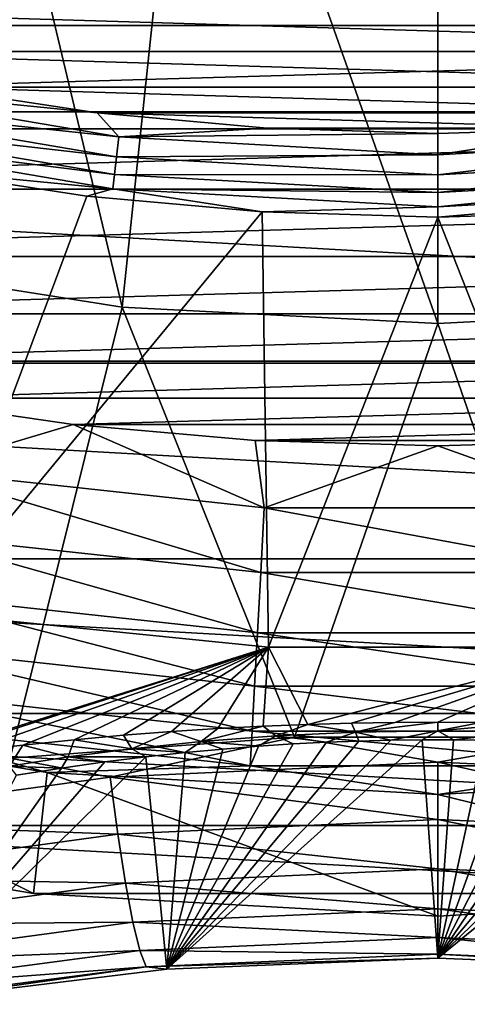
# Model space of a CAD drawing. Header units: metres. Extents: x -101 to 101, y -261 to 23.
# Tile 181 of 256: x 74.18 to 76.66, y -20.49 to -15.03. Entities that reach past the tile are written whole.
import ezdxf

# ---------------------------------------------------------------- set-up
doc = ezdxf.new("R2010")
doc.units = ezdxf.units.M
doc.layers.add('solid_505151_K2442K1000C34', color=7, linetype='CONTINUOUS')

msp = doc.modelspace()

# ---------------------------------------------------------------- linework, layer by layer
at = {"layer": 'solid_505151_K2442K1000C34'}
for points in [[(73.024529, -16.350807, 105.622948), (74.752693, -16.624521, 105.622948), (73.807198, -12.668653, 106.793419)], [(74.752693, -16.624521, 105.622948), (75.146179, -12.880728, 106.793419), (73.807198, -12.668653, 106.793419)], [(74.752693, -16.624521, 105.622948), (76.5, -16.716093, 105.622948), (75.146179, -12.880728, 106.793419)], [(76.5, -16.716093, 105.622948), (76.5, -12.951678, 106.793419), (75.146179, -12.880728, 106.793419)], [(78.247307, -16.624521, 105.622948), (77.853821, -12.880728, 106.793419), (76.5, -12.951678, 106.793419)], [(76.5, -16.716093, 105.622948), (78.247307, -16.624521, 105.622948), (76.5, -12.951678, 106.793419)], [(88.969795, -15.636626, -4), (64.030205, -15.636626, -4), (62.357841, -14.142104, -4)], [(90.642159, -14.142104, -4), (88.969795, -15.636626, -4), (62.357841, -14.142104, -4)], [(66.941154, -14.531477), (67.802338, -15.062739), (86.058846, -14.531477)], [(67.802338, -15.062739), (85.197662, -15.062739), (86.058846, -14.531477)], [(81.157005, -14.953728, 59.599998), (80.246155, -15.2075, 59.599998), (71.84304, -14.953744, 59.599998)], [(80.246155, -15.2075, 59.599998), (72.753899, -15.207512, 59.599998), (71.84304, -14.953744, 59.599998)], [(67.802338, -15.062739), (68.692963, -15.543026), (85.197662, -15.062739)], [(68.692963, -15.543026), (84.307037, -15.543026), (85.197662, -15.062739)], [(80.246155, -15.2075, 59.599998), (79.321655, -15.405844, 59.599998), (72.753899, -15.207512, 59.599998)], [(79.321655, -15.405844, 59.599998), (73.678406, -15.405854, 59.599998), (72.753899, -15.207512, 59.599998)], [(72.963852, -15.492889, 59.655628), (72.988625, -15.384347, 59.614094), (74.7332, -15.680763, 59.614094)], [(72.988625, -15.384347, 59.614094), (73.678406, -15.405854, 59.599998), (74.613205, -15.548047, 59.599998)], [(74.7332, -15.680763, 59.614094), (72.988625, -15.384347, 59.614094), (74.613205, -15.548047, 59.599998)], [(79.321655, -15.405844, 59.599998), (78.386856, -15.54804, 59.599998), (73.678406, -15.405854, 59.599998)], [(78.386856, -15.54804, 59.599998), (74.613205, -15.548047, 59.599998), (73.678406, -15.405854, 59.599998)], [(72.941956, -15.58881, 59.722267), (72.963852, -15.492889, 59.655628), (74.720734, -15.791396, 59.655628)], [(74.720734, -15.791396, 59.655628), (72.963852, -15.492889, 59.655628), (74.7332, -15.680763, 59.614094)], [(68.692963, -15.543026), (69.610016, -15.97071), (84.307037, -15.543026)], [(69.610016, -15.97071), (83.389984, -15.97071), (84.307037, -15.543026)], [(78.386856, -15.54804, 59.599998), (77.445168, -15.633567, 59.599998), (74.613205, -15.548047, 59.599998)], [(77.445168, -15.633567, 59.599998), (75.554886, -15.633571, 59.599998), (74.613205, -15.548047, 59.599998)], [(74.7332, -15.680763, 59.614094), (74.613205, -15.548047, 59.599998), (75.554886, -15.633571, 59.599998)], [(72.924179, -15.666691, 59.810238), (72.941956, -15.58881, 59.722267), (74.709724, -15.889165, 59.722267)], [(74.709724, -15.889165, 59.722267), (72.941956, -15.58881, 59.722267), (74.720734, -15.791396, 59.655628)], [(87.140663, -16.934464, -4), (65.859337, -16.934464, -4), (64.030205, -15.636626, -4)], [(88.969795, -15.636626, -4), (87.140663, -16.934464, -4), (64.030205, -15.636626, -4)], [(74.7332, -15.680763, 59.614094), (75.554886, -15.633571, 59.599998), (76.500031, -15.662112, 59.599998)], [(76.5, -15.779984, 59.614094), (74.7332, -15.680763, 59.614094), (76.500031, -15.662112, 59.599998)], [(77.445168, -15.633567, 59.599998), (76.500031, -15.662112, 59.599998), (75.554886, -15.633571, 59.599998)], [(76.5, -15.779984, 59.614094), (76.500031, -15.662112, 59.599998), (77.445168, -15.633567, 59.599998)], [(78.2668, -15.680763, 59.614094), (76.5, -15.779984, 59.614094), (77.445168, -15.633567, 59.599998)], [(74.700775, -15.968547, 59.810238), (73.593163, -15.862133, 59.914131), (72.924179, -15.666691, 59.810238)], [(74.700775, -15.968547, 59.810238), (72.924179, -15.666691, 59.810238), (74.709724, -15.889165, 59.722267)], [(74.720734, -15.791396, 59.655628), (74.7332, -15.680763, 59.614094), (76.5, -15.779984, 59.614094)], [(76.5, -15.891317, 59.655628), (76.5, -15.779984, 59.614094), (78.2668, -15.680763, 59.614094)], [(78.279266, -15.791396, 59.655628), (76.5, -15.891317, 59.655628), (78.2668, -15.680763, 59.614094)], [(74.709724, -15.889165, 59.722267), (74.720734, -15.791396, 59.655628), (76.5, -15.891317, 59.655628)], [(76.5, -15.891317, 59.655628), (74.720734, -15.791396, 59.655628), (76.5, -15.779984, 59.614094)], [(76.5, -15.989705, 59.722267), (76.5, -15.891317, 59.655628), (78.279266, -15.791396, 59.655628)], [(78.290276, -15.889165, 59.722267), (76.5, -15.989705, 59.722267), (78.279266, -15.791396, 59.655628)], [(73.693428, -18.320314, 66.448959), (73.593163, -15.862133, 59.914131), (74.556198, -16.008703, 59.914131)], [(74.700775, -15.968547, 59.810238), (74.556198, -16.008703, 59.914131), (73.593163, -15.862133, 59.914131)], [(74.700775, -15.968547, 59.810238), (74.709724, -15.889165, 59.722267), (76.5, -15.989705, 59.722267)], [(76.5, -15.989705, 59.722267), (74.709724, -15.889165, 59.722267), (76.5, -15.891317, 59.655628)], [(76.5, -16.06959, 59.810238), (76.5, -15.989705, 59.722267), (78.290276, -15.889165, 59.722267)], [(78.299225, -15.968547, 59.810238), (76.5, -16.06959, 59.810238), (78.290276, -15.889165, 59.722267)], [(69.610016, -15.97071), (70.550385, -16.344343), (83.389984, -15.97071)], [(70.550385, -16.344343), (82.449615, -16.344343), (83.389984, -15.97071)], [(74.700775, -15.968547, 59.810238), (75.526321, -16.096861, 59.914131), (74.556198, -16.008703, 59.914131)], [(76.5, -16.06959, 59.810238), (75.526321, -16.096861, 59.914131), (74.700775, -15.968547, 59.810238)], [(76.5, -16.06959, 59.810238), (74.700775, -15.968547, 59.810238), (76.5, -15.989705, 59.722267)], [(78.299225, -15.968547, 59.810238), (77.473679, -16.096861, 59.914131), (76.5, -16.126282, 59.914131)], [(78.299225, -15.968547, 59.810238), (76.5, -16.126282, 59.914131), (76.5, -16.06959, 59.810238)], [(73.693428, -18.320314, 66.448959), (74.556198, -16.008703, 59.914131), (75.526321, -16.096861, 59.914131)], [(75.561264, -18.510256, 66.448959), (73.693428, -18.320314, 66.448959), (75.526321, -16.096861, 59.914131)], [(76.5, -16.06959, 59.810238), (76.5, -16.126282, 59.914131), (75.526321, -16.096861, 59.914131)], [(75.561264, -18.510256, 66.448959), (75.526321, -16.096861, 59.914131), (76.5, -16.126282, 59.914131)], [(77.438736, -18.510256, 66.448959), (76.5, -16.126282, 59.914131), (77.473679, -16.096861, 59.914131)], [(77.438736, -18.510256, 66.448959), (75.561264, -18.510256, 66.448959), (76.5, -16.126282, 59.914131)], [(70.550385, -16.344343), (71.510895, -16.662663), (82.449615, -16.344343)], [(71.510895, -16.662663), (81.489105, -16.662663), (82.449615, -16.344343)], [(74.131058, -19.125385, 104.636841), (74.752693, -16.624521, 105.622948), (73.024529, -16.350807, 105.622948)], [(74.131058, -19.125385, 104.636841), (75.70652, -19.008888, 104.738861), (74.752693, -16.624521, 105.622948)], [(75.70652, -19.008888, 104.738861), (76.5, -16.716093, 105.622948), (74.752693, -16.624521, 105.622948)], [(77.293488, -19.008888, 104.738861), (78.247307, -16.624521, 105.622948), (76.5, -16.716093, 105.622948)], [(71.510895, -16.662663), (72.488297, -16.924589), (81.489105, -16.662663)], [(72.488297, -16.924589), (80.511703, -16.924589), (81.489105, -16.662663)], [(75.70652, -19.008888, 104.738861), (77.293488, -19.008888, 104.738861), (76.5, -16.716093, 105.622948)], [(85.177757, -18.019331, -4), (67.822243, -18.019331, -4), (65.859337, -16.934464, -4)], [(87.140663, -16.934464, -4), (85.177757, -18.019331, -4), (65.859337, -16.934464, -4)], [(72.488297, -16.924589), (73.479271, -17.129236), (80.511703, -16.924589)], [(73.479271, -17.129236), (79.520729, -17.129236), (80.511703, -16.924589)], [(73.479271, -17.129236), (74.480476, -17.275909), (79.520729, -17.129236)], [(73.626183, -17.529528, -0.03452), (74.480476, -17.275909), (73.479271, -17.129236)], [(74.480476, -17.275909), (78.519524, -17.275909), (79.520729, -17.129236)], [(75.5383, -17.737484, -0.03452), (74.480476, -17.275909), (73.626183, -17.529528, -0.03452)], [(74.480476, -17.275909), (75.488525, -17.364115), (78.519524, -17.275909)], [(75.5383, -17.737484, -0.03452), (75.488525, -17.364115), (74.480476, -17.275909)], [(75.488525, -17.364115), (77.511475, -17.364115), (78.519524, -17.275909)], [(75.488525, -17.364115), (76.5, -17.393549), (77.511475, -17.364115)], [(75.5383, -17.737484, -0.03452), (76.5, -17.393549), (75.488525, -17.364115)], [(77.4617, -17.737484, -0.03452), (76.5, -17.393549), (75.5383, -17.737484, -0.03452)], [(77.4617, -17.737484, -0.03452), (77.511475, -17.364115), (76.5, -17.393549)], [(73.626183, -17.529528, -0.03452), (73.568054, -17.884098, -0.137706), (75.518852, -18.09626, -0.137706)], [(75.5383, -17.737484, -0.03452), (73.626183, -17.529528, -0.03452), (75.518852, -18.09626, -0.137706)], [(75.5383, -17.737484, -0.03452), (75.518852, -18.09626, -0.137706), (77.481148, -18.09626, -0.137706)], [(77.4617, -17.737484, -0.03452), (75.5383, -17.737484, -0.03452), (77.481148, -18.09626, -0.137706)], [(73.568054, -17.884098, -0.137706), (73.514046, -18.213524, -0.305955), (75.500778, -18.429594, -0.305955)], [(75.518852, -18.09626, -0.137706), (73.568054, -17.884098, -0.137706), (75.500778, -18.429594, -0.305955)], [(83.105621, -18.877649, -4), (69.894379, -18.877649, -4), (67.822243, -18.019331, -4)], [(85.177757, -18.019331, -4), (83.105621, -18.877649, -4), (67.822243, -18.019331, -4)], [(75.518852, -18.09626, -0.137706), (75.500778, -18.429594, -0.305955), (77.499222, -18.429594, -0.305955)], [(77.481148, -18.09626, -0.137706), (75.518852, -18.09626, -0.137706), (77.499222, -18.429594, -0.305955)], [(73.514046, -18.213524, -0.305955), (73.466049, -18.5063, -0.533388), (75.484711, -18.725843, -0.533388)], [(75.500778, -18.429594, -0.305955), (73.514046, -18.213524, -0.305955), (75.484711, -18.725843, -0.533388)], [(73.599892, -19.12779, 68.944893), (73.693428, -18.320314, 66.448959), (75.561264, -18.510256, 66.448959)], [(75.500778, -18.429594, -0.305955), (75.484711, -18.725843, -0.533388), (77.515289, -18.725843, -0.533388)], [(77.499222, -18.429594, -0.305955), (75.500778, -18.429594, -0.305955), (77.515289, -18.725843, -0.533388)], [(73.466049, -18.5063, -0.533388), (73.425735, -18.752193, -0.812059), (75.471222, -18.974653, -0.812059)], [(75.484711, -18.725843, -0.533388), (73.466049, -18.5063, -0.533388), (75.471222, -18.974653, -0.812059)], [(73.665939, -19.118622, 68.884865), (73.599892, -19.12779, 68.944893), (75.561264, -18.510256, 66.448959)], [(73.90773, -19.086721, 68.676933), (73.665939, -19.118622, 68.884865), (75.561264, -18.510256, 66.448959)], [(74.202591, -19.051863, 68.449883), (73.90773, -19.086721, 68.676933), (75.561264, -18.510256, 66.448959)], [(74.486137, -19.022524, 68.258698), (74.202591, -19.051863, 68.449883), (75.561264, -18.510256, 66.448959)], [(74.759636, -18.997927, 68.098717), (74.486137, -19.022524, 68.258698), (75.561264, -18.510256, 66.448959)], [(75.02446, -18.977551, 67.9664), (74.759636, -18.997927, 68.098717), (75.561264, -18.510256, 66.448959)], [(75.281815, -18.961031, 67.8591), (75.02446, -18.977551, 67.9664), (75.561264, -18.510256, 66.448959)], [(75.532944, -18.948042, 67.774567), (75.281815, -18.961031, 67.8591), (75.561264, -18.510256, 66.448959)], [(75.779198, -18.938215, 67.71064), (75.532944, -18.948042, 67.774567), (75.561264, -18.510256, 66.448959)], [(75.779198, -18.938215, 67.71064), (75.561264, -18.510256, 66.448959), (77.438736, -18.510256, 66.448959)], [(76.021492, -18.931284, 67.665794), (75.779198, -18.938215, 67.71064), (77.438736, -18.510256, 66.448959)], [(76.261337, -18.927254, 67.639496), (76.021492, -18.931284, 67.665794), (77.438736, -18.510256, 66.448959)], [(76.499992, -18.925932, 67.630829), (76.261337, -18.927254, 67.639496), (77.438736, -18.510256, 66.448959)], [(76.738647, -18.92725, 67.639481), (76.499992, -18.925932, 67.630829), (77.438736, -18.510256, 66.448959)], [(73.425735, -18.752193, -0.812059), (73.394516, -18.942616, -1.132233), (75.460777, -19.167336, -1.132233)], [(75.471222, -18.974653, -0.812059), (73.425735, -18.752193, -0.812059), (75.460777, -19.167336, -1.132233)], [(75.484711, -18.725843, -0.533388), (75.471222, -18.974653, -0.812059), (77.528778, -18.974653, -0.812059)], [(77.515289, -18.725843, -0.533388), (75.484711, -18.725843, -0.533388), (77.528778, -18.974653, -0.812059)], [(80.950432, -19.498554, -4), (72.049568, -19.498554, -4), (69.894379, -18.877649, -4)], [(83.105621, -18.877649, -4), (80.950432, -19.498554, -4), (69.894379, -18.877649, -4)], [(72.199692, -18.840872, -1.482362), (72.049568, -19.498554, -4), (74.26062, -19.874233, -4)], [(72.199692, -18.840872, -1.482362), (74.26062, -19.874233, -4), (74.336243, -19.203886, -1.482362)], [(73.394516, -18.942616, -1.132233), (72.199692, -18.840872, -1.482362), (74.336243, -19.203886, -1.482362)], [(75.603149, -19.001095, 67.961166), (75.532944, -18.948042, 67.774567), (75.779198, -18.938215, 67.71064)], [(75.603149, -19.001095, 67.961166), (75.779198, -18.938215, 67.71064), (76.04361, -18.980719, 67.843658)], [(76.04361, -18.980719, 67.843658), (75.779198, -18.938215, 67.71064), (76.021492, -18.931284, 67.665794)], [(76.04361, -18.980719, 67.843658), (76.021492, -18.931284, 67.665794), (76.261337, -18.927254, 67.639496)], [(76.04361, -18.980719, 67.843658), (76.261337, -18.927254, 67.639496), (76.499992, -18.925932, 67.630829)], [(76.04361, -18.980719, 67.843658), (76.499992, -18.925932, 67.630829), (76.499992, -18.973635, 67.803001)], [(76.499992, -18.973635, 67.803001), (76.499992, -18.925932, 67.630829), (76.738647, -18.92725, 67.639481)], [(76.499992, -18.973635, 67.803001), (76.738647, -18.92725, 67.639481), (76.978485, -18.931284, 67.665794)], [(76.499992, -18.973635, 67.803001), (76.978485, -18.931284, 67.665794), (76.956367, -18.980715, 67.843643)], [(75.460777, -19.167336, -1.132233), (73.394516, -18.942616, -1.132233), (74.336243, -19.203886, -1.482362)], [(74.806076, -19.072245, 68.375107), (74.759636, -18.997927, 68.098717), (75.02446, -18.977551, 67.9664)], [(74.806076, -19.072245, 68.375107), (75.02446, -18.977551, 67.9664), (75.189369, -19.032455, 68.142891)], [(75.189369, -19.032455, 68.142891), (75.02446, -18.977551, 67.9664), (75.281815, -18.961031, 67.8591)], [(75.189369, -19.032455, 68.142891), (75.281815, -18.961031, 67.8591), (75.532944, -18.948042, 67.774567)], [(75.189369, -19.032455, 68.142891), (75.532944, -18.948042, 67.774567), (75.603149, -19.001095, 67.961166)], [(75.471222, -18.974653, -0.812059), (75.460777, -19.167336, -1.132233), (77.539223, -19.167336, -1.132233)], [(77.528778, -18.974653, -0.812059), (75.471222, -18.974653, -0.812059), (77.539223, -19.167336, -1.132233)], [(75.603149, -19.001095, 67.961166), (76.04361, -18.980719, 67.843658), (75.883102, -19.036821, 68.268784)], [(76.04361, -18.980719, 67.843658), (76.062828, -19.030024, 68.224922), (75.883102, -19.036821, 68.268784)], [(76.04361, -18.980719, 67.843658), (76.499992, -18.973635, 67.803001), (76.239059, -19.02561, 68.196503)], [(76.04361, -18.980719, 67.843658), (76.239059, -19.02561, 68.196503), (76.062828, -19.030024, 68.224922)], [(76.499992, -18.973635, 67.803001), (76.413307, -19.023441, 68.182632), (76.239059, -19.02561, 68.196503)], [(76.499992, -18.973635, 67.803001), (76.586906, -19.023443, 68.182632), (76.413307, -19.023441, 68.182632)], [(76.499992, -18.973635, 67.803001), (76.956367, -18.980715, 67.843643), (76.586906, -19.023443, 68.182632)], [(76.956367, -18.980715, 67.843643), (76.761147, -19.025614, 68.196526), (76.586906, -19.023443, 68.182632)], [(74.684845, -19.230379, 104.610367), (75.70652, -19.008888, 104.738861), (74.131058, -19.125385, 104.636841)], [(74.45298, -19.118149, 68.645042), (74.202591, -19.051863, 68.449883), (74.486137, -19.022524, 68.258698)], [(74.45298, -19.118149, 68.645042), (74.486137, -19.022524, 68.258698), (74.806076, -19.072245, 68.375107)], [(74.806076, -19.072245, 68.375107), (74.486137, -19.022524, 68.258698), (74.759636, -18.997927, 68.098717)], [(76.5, -19.147026, 104.68129), (75.70652, -19.008888, 104.738861), (74.684845, -19.230379, 104.610367)], [(74.806076, -19.072245, 68.375107), (75.189369, -19.032455, 68.142891), (75.101303, -19.093462, 68.634224)], [(74.999489, -20.293842, 102.772926), (76.239059, -19.02561, 68.196503), (76.413307, -19.023441, 68.182632)], [(76.499825, -20.23321, 102.831848), (74.999489, -20.293842, 102.772926), (76.413307, -19.023441, 68.182632)], [(74.999489, -20.293842, 102.772926), (76.062828, -19.030024, 68.224922), (76.239059, -19.02561, 68.196503)], [(74.999489, -20.293842, 102.772926), (75.883102, -19.036821, 68.268784), (76.062828, -19.030024, 68.224922)], [(74.999489, -20.293842, 102.772926), (75.698433, -19.046223, 68.329338), (75.883102, -19.036821, 68.268784)], [(74.999489, -20.293842, 102.772926), (75.507706, -19.058506, 68.408424), (75.698433, -19.046223, 68.329338)], [(75.189369, -19.032455, 68.142891), (75.30912, -19.074091, 68.508995), (75.101303, -19.093462, 68.634224)], [(75.189369, -19.032455, 68.142891), (75.603149, -19.001095, 67.961166), (75.507706, -19.058506, 68.408424)], [(75.189369, -19.032455, 68.142891), (75.507706, -19.058506, 68.408424), (75.30912, -19.074091, 68.508995)], [(75.603149, -19.001095, 67.961166), (75.698433, -19.046223, 68.329338), (75.507706, -19.058506, 68.408424)], [(75.603149, -19.001095, 67.961166), (75.883102, -19.036821, 68.268784), (75.698433, -19.046223, 68.329338)], [(76.5, -19.147026, 104.68129), (77.293488, -19.008888, 104.738861), (75.70652, -19.008888, 104.738861)], [(76.499825, -20.23321, 102.831848), (76.413307, -19.023441, 68.182632), (76.586906, -19.023443, 68.182632)], [(76.499825, -20.23321, 102.831848), (76.586906, -19.023443, 68.182632), (76.761147, -19.025614, 68.196526)], [(76.499825, -20.23321, 102.831848), (76.761147, -19.025614, 68.196526), (76.937386, -19.030029, 68.224968)], [(76.499825, -20.23321, 102.831848), (76.937386, -19.030029, 68.224968), (77.117119, -19.036833, 68.268845)], [(76.499825, -20.23321, 102.831848), (77.117119, -19.036833, 68.268845), (77.301796, -19.046236, 68.329422)], [(76.499825, -20.23321, 102.831848), (77.301796, -19.046236, 68.329422), (77.492516, -19.058523, 68.408524)], [(78.315155, -19.230379, 104.610367), (77.293488, -19.008888, 104.738861), (76.5, -19.147026, 104.68129)], [(74.127296, -19.16851, 68.943672), (73.90773, -19.086721, 68.676933), (74.202591, -19.051863, 68.449883)], [(74.127296, -19.16851, 68.943672), (74.202591, -19.051863, 68.449883), (74.45298, -19.118149, 68.645042)], [(74.45298, -19.118149, 68.645042), (74.806076, -19.072245, 68.375107), (74.883438, -19.117138, 68.787506)], [(74.806076, -19.072245, 68.375107), (75.101303, -19.093462, 68.634224), (74.883438, -19.117138, 68.787506)], [(74.999489, -20.293842, 102.772926), (74.883438, -19.117138, 68.787506), (75.101303, -19.093462, 68.634224)], [(74.999489, -20.293842, 102.772926), (75.30912, -19.074091, 68.508995), (75.507706, -19.058506, 68.408424)], [(74.999489, -20.293842, 102.772926), (75.101303, -19.093462, 68.634224), (75.30912, -19.074091, 68.508995)], [(76.499825, -20.23321, 102.831848), (77.492516, -19.058523, 68.408524), (77.691116, -19.074112, 68.509125)], [(76.499825, -20.23321, 102.831848), (77.691116, -19.074112, 68.509125), (77.898933, -19.093485, 68.634384)], [(78.000206, -20.293818, 102.772957), (76.499825, -20.23321, 102.831848), (77.898933, -19.093485, 68.634384)], [(74.684845, -19.230379, 104.610367), (74.131058, -19.125385, 104.636841), (72.897331, -19.477564, 104.39933)], [(73.502754, -20.476393, 102.595131), (74.655098, -19.145668, 68.972435), (74.883438, -19.117138, 68.787506)], [(74.999489, -20.293842, 102.772926), (73.502754, -20.476393, 102.595131), (74.883438, -19.117138, 68.787506)], [(73.502754, -20.476393, 102.595131), (74.4161, -19.179626, 69.193016), (74.655098, -19.145668, 68.972435)], [(74.127296, -19.16851, 68.943672), (74.45298, -19.118149, 68.645042), (74.4161, -19.179626, 69.193016)], [(74.45298, -19.118149, 68.645042), (74.655098, -19.145668, 68.972435), (74.4161, -19.179626, 69.193016)], [(74.45298, -19.118149, 68.645042), (74.883438, -19.117138, 68.787506), (74.655098, -19.145668, 68.972435)], [(76.5, -19.147026, 104.68129), (74.684845, -19.230379, 104.610367), (76.5, -19.464622, 104.478539)], [(76.5, -19.147026, 104.68129), (76.5, -19.464622, 104.478539), (78.272919, -19.545527, 104.408195)], [(78.315155, -19.230379, 104.610367), (76.5, -19.147026, 104.68129), (78.272919, -19.545527, 104.408195)], [(73.502754, -20.476393, 102.595131), (74.166878, -19.219538, 69.453064), (74.4161, -19.179626, 69.193016)], [(74.127296, -19.16851, 68.943672), (74.4161, -19.179626, 69.193016), (74.166878, -19.219538, 69.453064)], [(74.336243, -19.203886, -1.482362), (74.26062, -19.874233, -4), (76.5, -20, -4)], [(75.460777, -19.167336, -1.132233), (74.336243, -19.203886, -1.482362), (76.5, -19.325401, -1.482362)], [(74.336243, -19.203886, -1.482362), (76.5, -20, -4), (76.5, -19.325401, -1.482362)], [(77.539223, -19.167336, -1.132233), (75.460777, -19.167336, -1.132233), (76.5, -19.325401, -1.482362)], [(77.539223, -19.167336, -1.132233), (76.5, -19.325401, -1.482362), (78.663757, -19.203886, -1.482362)], [(76.5, -19.325401, -1.482362), (78.73938, -19.874233, -4), (78.663757, -19.203886, -1.482362)], [(74.684845, -19.230379, 104.610367), (72.897331, -19.477564, 104.39933), (74.727081, -19.545527, 104.408195)], [(74.684845, -19.230379, 104.610367), (74.727081, -19.545527, 104.408195), (76.5, -19.464622, 104.478539)], [(76.5, -19.325401, -1.482362), (76.5, -20, -4), (78.73938, -19.874233, -4)], [(72.897331, -19.477564, 104.39933), (72.980843, -19.785479, 104.198853), (74.727081, -19.545527, 104.408195)], [(76.5, -19.464622, 104.478539), (74.727081, -19.545527, 104.408195), (76.5, -19.738556, 104.219818)], [(76.5, -19.464622, 104.478539), (76.5, -19.738556, 104.219818), (78.230247, -19.816814, 104.150208)], [(78.272919, -19.545527, 104.408195), (76.5, -19.464622, 104.478539), (78.230247, -19.816814, 104.150208)], [(78.73938, -19.874233, -4), (74.26062, -19.874233, -4), (72.049568, -19.498554, -4)], [(80.950432, -19.498554, -4), (78.73938, -19.874233, -4), (72.049568, -19.498554, -4)], [(74.727081, -19.545527, 104.408195), (72.980843, -19.785479, 104.198853), (74.769753, -19.816814, 104.150208)], [(74.727081, -19.545527, 104.408195), (74.769753, -19.816814, 104.150208), (76.5, -19.738556, 104.219818)], [(76.5, -19.738556, 104.219818), (74.769753, -19.816814, 104.150208), (76.5, -19.959101, 103.914314)], [(76.5, -19.738556, 104.219818), (76.5, -19.959101, 103.914314), (78.188667, -20.034615, 103.845566)], [(78.230247, -19.816814, 104.150208), (76.5, -19.738556, 104.219818), (78.188667, -20.034615, 103.845566)], [(72.980843, -19.785479, 104.198853), (73.065094, -20.048965, 103.943024), (74.769753, -19.816814, 104.150208)], [(74.769753, -19.816814, 104.150208), (73.065094, -20.048965, 103.943024), (74.811333, -20.034615, 103.845566)], [(74.769753, -19.816814, 104.150208), (74.811333, -20.034615, 103.845566), (76.5, -19.959101, 103.914314)], [(78.73938, -19.874233, -4), (76.5, -20, -4), (74.26062, -19.874233, -4)], [(76.5, -19.959101, 103.914314), (74.811333, -20.034615, 103.845566), (76.5, -20.118433, 103.572868)], [(76.5, -19.959101, 103.914314), (76.5, -20.118433, 103.572868), (78.149643, -20.191195, 103.505074)], [(78.188667, -20.034615, 103.845566), (76.5, -19.959101, 103.914314), (78.149643, -20.191195, 103.505074)], [(73.065094, -20.048965, 103.943024), (73.147095, -20.258675, 103.640907), (74.811333, -20.034615, 103.845566)], [(74.811333, -20.034615, 103.845566), (73.147095, -20.258675, 103.640907), (74.850365, -20.191195, 103.505074)], [(74.811333, -20.034615, 103.845566), (74.850365, -20.191195, 103.505074), (76.5, -20.118433, 103.572868)], [(76.5, -20.118433, 103.572868), (74.850365, -20.191195, 103.505074), (76.5, -20.210894, 103.207596)], [(76.5, -20.118433, 103.572868), (76.5, -20.210894, 103.207596), (78.114555, -20.281, 103.140823)], [(78.149643, -20.191195, 103.505074), (76.5, -20.118433, 103.572868), (78.114555, -20.281, 103.140823)], [(73.147095, -20.258675, 103.640907), (73.223923, -20.407162, 103.30323), (74.850365, -20.191195, 103.505074)], [(74.850365, -20.191195, 103.505074), (73.223923, -20.407162, 103.30323), (74.885445, -20.281, 103.140823)], [(74.850365, -20.191195, 103.505074), (74.885445, -20.281, 103.140823), (76.5, -20.210894, 103.207596)], [(76.5, -20.210894, 103.207596), (74.885445, -20.281, 103.140823), (76.499825, -20.23321, 102.831848)], [(74.885445, -20.281, 103.140823), (74.999489, -20.293842, 102.772926), (76.499825, -20.23321, 102.831848)], [(76.5, -20.210894, 103.207596), (76.499825, -20.23321, 102.831848), (78.000206, -20.293818, 102.772957)], [(78.114555, -20.281, 103.140823), (76.5, -20.210894, 103.207596), (78.000206, -20.293818, 102.772957)], [(73.223923, -20.407162, 103.30323), (73.292854, -20.489157, 102.941986), (74.885445, -20.281, 103.140823)], [(74.885445, -20.281, 103.140823), (73.292854, -20.489157, 102.941986), (73.502754, -20.476393, 102.595131)], [(74.885445, -20.281, 103.140823), (73.502754, -20.476393, 102.595131), (74.999489, -20.293842, 102.772926)]]:
    msp.add_3dface(points, dxfattribs=at)

doc.saveas('drawing.dxf')
